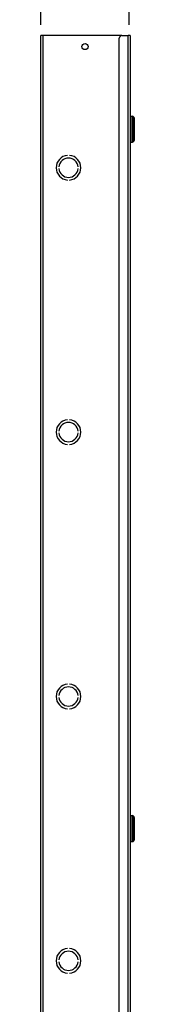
# Model space of a CAD drawing. Header units: inches. Extents: x 0 to 279, y -11 to 181.
# Tile 8 of 21: x 78 to 86, y 84 to 145. Entities that reach past the tile are written whole.
import ezdxf

# ---------------------------------------------------------------- set-up
doc = ezdxf.new("R2010")
doc.units = ezdxf.units.IN
doc.header["$LTSCALE"] = 16.718028
doc.header["$MEASUREMENT"] = 0
doc.linetypes.add('CHAIN', pattern=[0.7087, 0.4724, -0.0591, 0.1181, -0.0591])
for name, color, linetype, lineweight in [('Dimensions(ANSI)', 7, 'Continuous', 25), ('Visible Edges(ANSI)', 7, 'Continuous', 25), ('Visible Tangent Edges(ANSI)', 7, 'Continuous', 25), ('Work Point(ANSI)', 7, 'Continuous', 25)]:
    doc.layers.add(name, color=color, linetype=linetype, lineweight=lineweight)
doc.styles.add('Dimension-ANSI', font='arialbd.ttf')
doc.dimstyles.new('INCH-ANSI-VERTICAL', dxfattribs={"dimscale": 16.718028, "dimtxt": 0.12, "dimasz": 0.098425, "dimexe": 0.04, "dimexo": 0.04, "dimgap": 0.031496, "dimtad": 0, "dimtih": 1, "dimtoh": 1, "dimdec": 3, "dimrnd": 1e-08, "dimzin": 0, "dimdsep": 46, "dimtxsty": 'Dimension-ANSI', "dimcen": 0.09, "dimdle": 0.312, "dimclrd": 179, "dimclre": 179, "dimclrt": 7, "dimadec": 1, "dimazin": 0, "dimtfac": 1, "dimtdec": 3, "dimtofl": 0, "dimtmove": 0, "dimatfit": 3, "dimfxl": 1, "dimtolj": 1, "dimtzin": 4, "dimlwd": 25, "dimlwe": 25, "dimarcsym": 0})

# ---------------------------------------------------------------- blocks, each defined once
blk = doc.blocks.new('*D17')
at = {"layer": 'Defpoints', "color": 0, "linetype": 'Continuous', "transparency": 16777216}
for p in [(79.198, 145.718), (79.198, 143.703), (79.198, 143.703)]:
    blk.add_point(p, dxfattribs=at)
at = {"layer": 'Dimensions(ANSI)', "color": 179, "linetype": 'Continuous', "lineweight": 25, "true_color": 0x262658, "transparency": 16777216}
blk.add_line((79.198, 144.372), (79.198, 145.718), dxfattribs=at)
at = {"layer": 'Dimensions(ANSI)', "color": 7, "linetype": 'Continuous', "lineweight": 25, "transparency": 16777216, "insert": (79.198, 149.623), "char_height": 2.0062, "attachment_point": 5, "rotation": 90, "style": 'Dimension-ANSI'}
blk.add_mtext('\\A1;0.000', dxfattribs=at)
blk = doc.blocks.new('*D18')
at = {"layer": 'Defpoints', "color": 0, "linetype": 'Continuous', "transparency": 16777216}
for p in [(84.631, 145.718), (79.198, 143.703), (84.631, 143.703)]:
    blk.add_point(p, dxfattribs=at)
at = {"layer": 'Dimensions(ANSI)', "color": 179, "linetype": 'Continuous', "lineweight": 25, "true_color": 0x262658, "transparency": 16777216}
blk.add_line((84.631, 144.372), (84.631, 145.718), dxfattribs=at)
at = {"layer": 'Dimensions(ANSI)', "color": 7, "linetype": 'Continuous', "lineweight": 25, "transparency": 16777216, "insert": (84.631, 149.656), "char_height": 2.0062, "attachment_point": 5, "rotation": 90, "style": 'Dimension-ANSI'}
blk.add_mtext('\\A1;4.000', dxfattribs=at)

msp = doc.modelspace()

# ---------------------------------------------------------------- linework, layer by layer
at = {"layer": 'Visible Edges(ANSI)'}
for p, q in [((79.3146, 143.7035), (79.1978, 143.7035)), ((79.1978, 45.903), (79.1978, 143.7035)), ((84.1965, 143.7035), (79.3146, 143.7035)), ((84.0267, 46.0728), (84.0267, 143.5337)), ((84.1965, 143.7035), (84.589, 143.7035)), ((84.7059, 143.7035), (84.589, 143.7035)), ((84.7059, 143.7035), (84.7059, 45.903)), ((84.7326, 138.7327), (84.8556, 138.7327)), ((84.9519, 138.6268), (84.9519, 137.2342)), ((84.7326, 137.1284), (84.8556, 137.1284)), ((80.8278, 136.3145), (80.8278, 136.3143)), ((80.9636, 136.3143), (80.9636, 136.3145)), ((80.3041, 135.6078), (80.3039, 135.6078)), ((80.3039, 135.4991), (80.3041, 135.4991)), ((81.4875, 135.6078), (81.4874, 135.6078)), ((81.4874, 135.4991), (81.4875, 135.4991)), ((80.8278, 134.7925), (80.8278, 134.7924)), ((80.9636, 134.7924), (80.9636, 134.7925)), ((80.8278, 120.0144), (80.8278, 120.0143)), ((80.9636, 120.0143), (80.9636, 120.0144)), ((80.3041, 119.3077), (80.3039, 119.3077)), ((80.3039, 119.199), (80.3041, 119.199)), ((81.4875, 119.3077), (81.4874, 119.3077)), ((81.4874, 119.199), (81.4875, 119.199)), ((80.8278, 118.4925), (80.8278, 118.4923)), ((80.9636, 118.4923), (80.9636, 118.4925)), ((80.8278, 103.7143), (80.8278, 103.7142)), ((80.9636, 103.7142), (80.9636, 103.7143)), ((80.3041, 103.0076), (80.3039, 103.0076)), ((80.3039, 102.899), (80.3041, 102.899)), ((81.4875, 103.0076), (81.4874, 103.0076)), ((81.4874, 102.899), (81.4875, 102.899)), ((80.8278, 102.1924), (80.8278, 102.1922)), ((80.9636, 102.1922), (80.9636, 102.1924)), ((84.7326, 95.6054), (84.8556, 95.6054)), ((84.9519, 95.4995), (84.9519, 94.107)), ((84.7326, 94.0011), (84.8556, 94.0011)), ((80.8278, 87.4143), (80.8278, 87.4141)), ((80.9636, 87.4141), (80.9636, 87.4143)), ((80.3041, 86.7075), (80.3039, 86.7075)), ((80.3039, 86.5989), (80.3041, 86.5989)), ((81.4875, 86.7075), (81.4874, 86.7075)), ((81.4874, 86.5989), (81.4875, 86.5989)), ((80.8278, 85.8923), (80.8278, 85.8922)), ((80.9636, 85.8922), (80.9636, 85.8923))]:
    msp.add_line(p, q, dxfattribs=at)
msp.add_circle((81.9145, 143.0243), 0.1908, dxfattribs=at)
for centre, radius, start, end in [((84.1965, 143.5337), 0.1698, 90, 180), ((84.7326, 138.706), 0.0267, 90, 180), ((84.8556, 138.6792), 0.0535, 14.293538, 90), ((84.9333, 138.699), 0.0267, 194.293538, 244.169503), ((84.8984, 138.6268), 0.0535, 0, 64.169503), ((84.8984, 137.2342), 0.0535, 295.830497, 0), ((84.7326, 137.1551), 0.0267, 180, 270), ((84.8556, 137.1818), 0.0535, 270, 345.706462), ((84.9333, 137.162), 0.0267, 115.830497, 165.706462), ((80.8957, 135.5534), 0.7641, 95.099689, 264.900311), ((80.8957, 135.5534), 0.7639, 95.100598, 264.899402), ((80.8957, 135.5534), 0.5943, 5.245797, 174.754203), ((80.8957, 135.5534), 0.5941, 5.247, 174.753), ((80.8957, 135.5534), 0.7641, 275.099689, 84.900311), ((80.8957, 135.5534), 0.7639, 275.100598, 84.899402), ((80.8957, 135.5534), 0.5943, 185.245797, 354.754203), ((80.8957, 135.5534), 0.5941, 185.247, 354.753), ((80.8957, 119.2534), 0.7641, 95.099689, 264.900311), ((80.8957, 119.2534), 0.7639, 95.100598, 264.899402), ((80.8957, 119.2534), 0.5943, 5.245797, 174.754203), ((80.8957, 119.2534), 0.5941, 5.247, 174.753), ((80.8957, 119.2534), 0.7641, 275.099689, 84.900311), ((80.8957, 119.2534), 0.7639, 275.100598, 84.899402), ((80.8957, 119.2534), 0.5943, 185.245797, 354.754203), ((80.8957, 119.2534), 0.5941, 185.247, 354.753), ((80.8957, 102.9533), 0.7641, 95.099689, 264.900311), ((80.8957, 102.9533), 0.7639, 95.100598, 264.899402), ((80.8957, 102.9533), 0.5943, 5.245797, 174.754203), ((80.8957, 102.9533), 0.5941, 5.247, 174.753), ((80.8957, 102.9533), 0.7641, 275.099689, 84.900311), ((80.8957, 102.9533), 0.7639, 275.100598, 84.899402), ((80.8957, 102.9533), 0.5943, 185.245797, 354.754203), ((80.8957, 102.9533), 0.5941, 185.247, 354.753), ((84.7326, 95.5787), 0.0267, 90, 180), ((84.8556, 95.5519), 0.0535, 14.293538, 90), ((84.9333, 95.5717), 0.0267, 194.293538, 244.169503), ((84.8984, 95.4995), 0.0535, 0, 64.169503), ((84.8984, 94.107), 0.0535, 295.830497, 0), ((84.7326, 94.0278), 0.0267, 180, 270), ((84.8556, 94.0546), 0.0535, 270, 345.706462), ((84.9333, 94.0348), 0.0267, 115.830497, 165.706462), ((80.8957, 86.6532), 0.7641, 95.099689, 264.900311), ((80.8957, 86.6532), 0.7639, 95.100598, 264.899402), ((80.8957, 86.6532), 0.5943, 5.245797, 174.754203), ((80.8957, 86.6532), 0.5941, 5.247, 174.753), ((80.8957, 86.6532), 0.7641, 275.099689, 84.900311), ((80.8957, 86.6532), 0.7639, 275.100598, 84.899402), ((80.8957, 86.6532), 0.5943, 185.245797, 354.754203), ((80.8957, 86.6532), 0.5941, 185.247, 354.753)]:
    msp.add_arc(centre, radius, start, end, dxfattribs=at)
at = {"layer": 'Visible Tangent Edges(ANSI)'}
for p, q in [((79.3146, 143.7035), (79.3146, 45.903)), ((84.589, 45.903), (84.589, 143.7035)), ((84.7326, 138.7327), (84.7326, 137.1284)), ((84.8556, 137.1284), (84.8556, 138.7327)), ((84.9074, 137.1686), (84.9074, 138.6924)), ((84.9217, 138.675), (84.9217, 137.1861)), ((84.7326, 95.6054), (84.7326, 94.0011)), ((84.8556, 94.0011), (84.8556, 95.6054)), ((84.9074, 94.0414), (84.9074, 95.5651)), ((84.9217, 95.5477), (84.9217, 94.0588))]:
    msp.add_line(p, q, dxfattribs=at)
at = {"layer": 'Work Point(ANSI)', "linetype": 'CHAIN', "ltscale": 0.000455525}
for p, q in [((79.2061, 143.7035), (79.1894, 143.7035)), ((79.1978, 143.7118), (79.1978, 143.6951)), ((84.6395, 143.7035), (84.6228, 143.7035)), ((84.6311, 143.7118), (84.6311, 143.6951))]:
    msp.add_line(p, q, dxfattribs=at)

# ---------------------------------------------------------------- dimensions: what is measured, and where the dimension line sits
at = {"layer": 'Dimensions(ANSI)', "color": 179, "linetype": 'Continuous', "lineweight": 25, "true_color": 0x262658}
for feature_location, offset, origin, picture, middle in [((79.1977880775, 143.7034804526), (0, 2.0145223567), (79.1977880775, 143.7034804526), '*D17', (79.1977880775, 149.623284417)), ((84.6311, 143.7035), (0, 2.0145), (79.1978, 143.7035), '*D18', (84.6311, 149.6561))]:
    dim = msp.add_ordinate_dim(feature_location=feature_location, offset=offset, dtype=1, origin=origin, dimstyle='INCH-ANSI-VERTICAL', override={"dimgap": 0.031496, "dimtad": 0, "dimdec": 3, "dimlfac": 0.736193, "dimtol": 0, "dimlim": 0, "dimtp": 0, "dimtm": 0, "dimtdec": 3}, dxfattribs=at)
    dim.commit()
    dim.dimension.update_dxf_attribs({"geometry": picture, "text_midpoint": middle})

doc.saveas('drawing.dxf')
